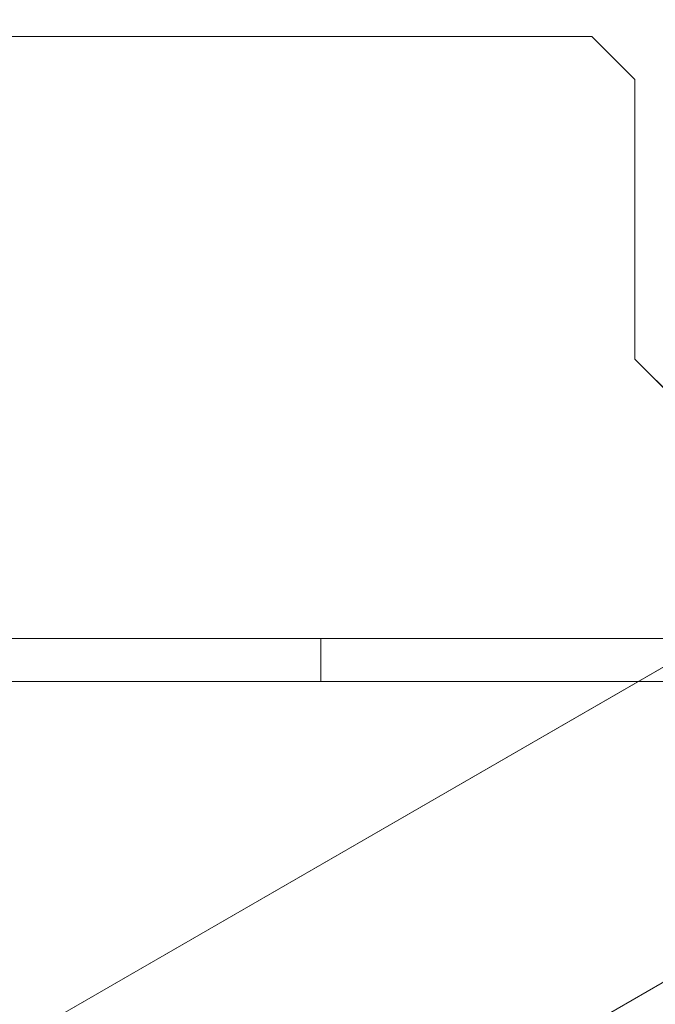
# Model space of a CAD drawing. Header units: inches. Extents: x -412 to -304, y -62 to 18.
# Tile 17 of 256: x -362.36 to -361.2, y -49.18 to -47.38. Entities that reach past the tile are written whole.
import ezdxf

# ---------------------------------------------------------------- set-up
doc = ezdxf.new("R2010")
doc.units = ezdxf.units.IN
doc.header["$LTSCALE"] = 32
doc.header["$MEASUREMENT"] = 0
for name, color, linetype, lineweight in [('Black', 7, 'Continuous', 18), ('DashLine', 7, 'Continuous', 13), ('Drawing', 7, 'Continuous', 18), ('Metal_HtAdjMech', 7, 'Continuous', 18), ('Metal_MP', 7, 'Continuous', 5), ('None', 7, 'Continuous', 18), ('SolidLine', 7, 'Continuous', 15), ('Wood_1-H', 7, 'Continuous', 13)]:
    doc.layers.add(name, color=color, linetype=linetype, lineweight=lineweight)

# ---------------------------------------------------------------- blocks, each defined once
blk = doc.blocks.new('Group-20')
at = {"layer": 'Black'}
for points in [[(-34.5479, 16.5361, 28.9791), (34.5479, 16.5361, 28.9791), (34.5479, -16.5361, 28.9791), (-34.5479, -16.5361, 28.9791)], [(-34.5479, 16.5361, 27.7008), (34.5479, 16.5361, 27.7008), (34.5479, -16.5361, 27.7008), (-34.5479, -16.5361, 27.7008)]]:
    blk.add_3dface(points, dxfattribs=at)
at = {"layer": 'Wood_1-H'}
for points in [[(-35.9649, 17.9531, 28.9988), (35.9649, 17.9531, 28.9988), (35.9649, -17.9531, 28.9988), (-35.9649, -17.9531, 28.9988)], [(-35.9649, 17.9531, 28.9791), (35.9649, 17.9531, 28.9791), (35.9649, -17.9531, 28.9791), (-35.9649, -17.9531, 28.9791)]]:
    blk.add_3dface(points, dxfattribs=at)
blk = doc.blocks.new('MP-Leg-502-89 (3D)')
at = {"layer": 'Metal_MP', "invisible_edges": 8}
for points in [[(-1.8444, 0.25, 5.2951), (-19.271, 0.25, 1.8125), (-19.271, -0.25, 1.8125), (-1.8444, -0.25, 5.2951)], [(-1.8444, -0.25, 2.3026), (-19.271, -0.25, 0.3125), (-19.271, 0.25, 0.3125), (-1.8444, 0.25, 2.3026)]]:
    blk.add_3dface(points, dxfattribs=at)
at = {"layer": 'Metal_MP'}
for points in [[(-1.8444, 0.25, 5.2951), (-1.8444, 0.25, 2.3026), (-19.271, 0.25, 0.3125), (-19.271, 0.25, 1.8125)], [(-1.8444, -0.25, 2.3026), (-1.8444, -0.25, 5.2951), (-19.271, -0.25, 1.8125), (-19.271, -0.25, 0.3125)]]:
    blk.add_3dface(points, dxfattribs=at)
blk = doc.blocks.new('MPHtAdjLeg-16 (3D)')
at = {"layer": 'DashLine', "color": 7, "rotation": 59.99999999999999}
blk.add_blockref('MP-Leg-502-89 (3D)', (0, 0), dxfattribs=at)
blk = doc.blocks.new('MpHtAdjBase-3 (3D)')
at = {"layer": 'Black', "color": 7, "xscale": -1}
blk.add_blockref('MPHtAdjLeg-16 (3D)', (21.5551, 0), dxfattribs=at)
blk = doc.blocks.new('TIEndPipe-500 (3D)')
at = {"layer": 'Metal_HtAdjMech'}
for points, invisible_edges in [([(-1.5354, 9.1284, -0.9564), (-1.5354, 3.7401, -2.126), (-1.5354, -9.827, -0.0787), (-1.5354, 9.8617, -0.0787)], 10), ([(-1.1024, 7.4921, -0.0787), (-1.5354, 9.8617, -0.0787), (-1.4567, 2.8898, -0.0787)], 11), ([(-1.4567, -2.8551, -0.0787), (-1.4567, 2.8898, -0.0787), (-1.5354, 9.8617, -0.0787), (-1.5354, -9.827, -0.0787)], 10), ([(-1.4567, 9.1284, -0.9564), (-1.4567, 9.2482, -0.8886), (-1.4567, 9.8617, -0.1575), (-1.4567, 2.8898, -0.1575)], 8), ([(-1.4567, 2.8898, -0.1575), (-1.4567, 9.8617, -0.1575), (-1.1024, 7.4921, -0.1575)], 10), ([(-0.7874, 4.5393, -0.1575), (-0.8085, 4.6181, -0.1575), (-0.3543, 9.7795, -0.1575), (-0.3543, 3.2441, -0.1575)], 10), ([(-0.8085, 4.6181, -0.0787), (-0.7874, 4.5393, -0.0787), (-0.3543, 3.2441, -0.0787), (-0.3543, 9.7795, -0.0787)], 10), ([(-1.4567, 2.8898, -0.1575), (-1.4567, 3.7401, -2.126), (-1.4567, 9.1284, -0.9564)], 9), ([(-1.1024, 7.4921, -0.1575), (-1.0813, 7.4134, -0.1575), (-1.4567, 2.8898, -0.1575)], 10), ([(-1.4567, 2.8898, -0.0787), (-1.0813, 7.4134, -0.0787), (-1.1024, 7.4921, -0.0787)], 9), ([(-1.0813, 7.4134, -0.1575), (-1.0236, 7.3557, -0.1575), (-1.4567, 2.8898, -0.1575)], 10), ([(-1.4567, 2.8898, -0.0787), (-1.0236, 7.3557, -0.0787), (-1.0813, 7.4134, -0.0787)], 9), ([(-1.1024, 4.5393, -0.1575), (-1.4567, 2.8898, -0.1575), (-1.0236, 7.3557, -0.1575)], 11), ([(-1.0236, 7.3557, -0.0787), (-1.4567, 2.8898, -0.0787), (-1.1024, 4.5393, -0.0787)], 11), ([(-0.9449, 3.1654, -0.1575), (-1.063, 3.0473, -0.1575), (-1.4567, 2.8898, -0.1575), (-1.1024, 4.5393, -0.1575)], 14), ([(-1.4567, 2.8898, -0.0787), (-1.063, 3.0473, -0.0787), (-0.9449, 3.1654, -0.0787), (-1.1024, 4.5393, -0.0787)], 13), ([(-0.9449, 3.1654, -0.1575), (-1.1024, 4.5393, -0.1575), (-1.0813, 4.4606, -0.1575)], 9), ([(-1.0813, 4.4606, -0.0787), (-1.1024, 4.5393, -0.0787), (-0.9449, 3.1654, -0.0787)], 10), ([(-0.3543, 3.2441, -0.1575), (-0.8085, 4.4606, -0.1575), (-0.7874, 4.5393, -0.1575)], 9), ([(-0.3543, 3.2441, -0.0787), (-0.7874, 4.5393, -0.0787), (-0.8085, 4.4606, -0.0787)], 9), ([(-0.9449, 3.1654, -0.1575), (-1.0813, 4.4606, -0.1575), (-1.0236, 4.403, -0.1575)], 9), ([(-0.9449, 3.1654, -0.0787), (-1.0236, 4.403, -0.0787), (-1.0813, 4.4606, -0.0787)], 9), ([(-0.8661, 4.403, -0.1575), (-0.8085, 4.4606, -0.1575), (-0.3543, 3.2441, -0.1575)], 10), ([(-0.3543, 3.2441, -0.0787), (-0.8085, 4.4606, -0.0787), (-0.8661, 4.403, -0.0787)], 9), ([(-0.3543, 3.2441, -0.1575), (-1.0236, 4.403, -0.1575), (-0.9449, 4.3819, -0.1575)], 9), ([(-1.0236, 4.403, -0.1575), (-0.3543, 3.2441, -0.1575), (-0.4331, 3.1654, -0.1575), (-0.9449, 3.1654, -0.1575)], 9), ([(-0.9449, 4.3819, -0.0787), (-1.0236, 4.403, -0.0787), (-0.9449, 3.1654, -0.0787)], 10), ([(-0.9449, 4.3819, -0.1575), (-0.8661, 4.403, -0.1575), (-0.3543, 3.2441, -0.1575)], 10), ([(-0.4331, 3.1654, -0.0787), (-0.3543, 3.2441, -0.0787), (-0.8661, 4.403, -0.0787), (-0.9449, 4.3819, -0.0787)], 10), ([(-0.9449, 4.3819, -0.0787), (-0.9449, 3.1654, -0.0787), (-0.4331, 3.1654, -0.0787)], 9), ([(-1.5354, -9.827, -0.0787), (-1.5354, 3.7401, -2.126), (-1.5354, -3.7401, -2.1235)], 9), ([(-1.4567, 2.8898, -0.1575), (-1.4567, -2.8551, -0.1575), (-1.4567, 3.7401, -2.126)], 11), ([(-1.4567, -3.7401, -2.1235), (-1.4567, 3.7401, -2.126), (-1.4567, -2.8551, -0.1575)], 10)]:
    blk.add_3dface(points, dxfattribs=dict(at, invisible_edges=invisible_edges))
for points in [[(-0.3543, 9.7795, -0.1575), (-0.3543, 9.7795, -0.0787), (-0.3543, 3.2441, -0.0787), (-0.3543, 3.2441, -0.1575)], [(-1.5354, 9.1284, -0.9564), (-1.4567, 9.1284, -0.9564), (-1.4567, 3.7401, -2.126), (-1.5354, 3.7401, -2.126)], [(-1.5354, 3.7401, -2.126), (-1.4567, 3.7401, -2.126), (-1.4567, -3.7401, -2.1235), (-1.5354, -3.7401, -2.1235)], [(-0.3543, 3.2441, -0.1575), (-0.3543, 3.2441, -0.0787), (-0.4331, 3.1654, -0.0787), (-0.4331, 3.1654, -0.1575)], [(-0.9449, 3.1654, -0.1575), (-0.9449, 3.1654, -0.0787), (-1.063, 3.0473, -0.0787), (-1.063, 3.0473, -0.1575)], [(-0.4331, 3.1654, -0.1575), (-0.4331, 3.1654, -0.0787), (-0.9449, 3.1654, -0.0787), (-0.9449, 3.1654, -0.1575)]]:
    blk.add_3dface(points, dxfattribs=at)
blk = doc.blocks.new('Group-23')
at = {"layer": 'None'}
blk.add_blockref('Group-20', (0, 0), dxfattribs=at)
at = {"layer": 'SolidLine', "color": 7}
blk.add_blockref('MpHtAdjBase-3 (3D)', (0, 0), dxfattribs=at)
at = {"layer": 'SolidLine', "color": 7, "rotation": 180}
blk.add_blockref('TIEndPipe-500 (3D)', (21.5551, 0, 27.7008), dxfattribs=at)
blk = doc.blocks.new('MP Ht Adju Rect Table (3D)')
at = {"layer": 'None'}
blk.add_blockref('Group-23', (0, 0), dxfattribs=at)
at = {"layer": 'Drawing', "color": 0, "flags": 1}
for tag in ['Tag', 'Catalog', 'Option1', 'Option2', 'Option3', 'Option4', 'Option5', 'Option6', 'Option7', 'Option8', 'Option9', 'Option10', 'Option11', 'Option12', 'Custom', 'FinishGroup', 'Discount', 'Item2', 'Item3', 'Item6', 'Item9', 'Item10', 'Item12', 'Item13', 'Item16', 'Item19', 'Item20', 'Item21', 'Item22', 'Item23', 'Item24', 'Item25', 'Item8', 'Item18', 'Item1', 'Item4', 'Item5', 'Item7', 'Item11', 'Item14', 'Item15', 'Item17']:
    blk.add_attdef(tag, (-16.6066, -46.5306), '', height=0.00709, dxfattribs=at)

msp = doc.modelspace()

# ---------------------------------------------------------------- block references
at = {"layer": 'Drawing', "rotation": 270}
msp.add_blockref('MP Ht Adju Rect Table (3D)', (-358.0728, -25.5031), dxfattribs=at)

doc.saveas('drawing.dxf')
